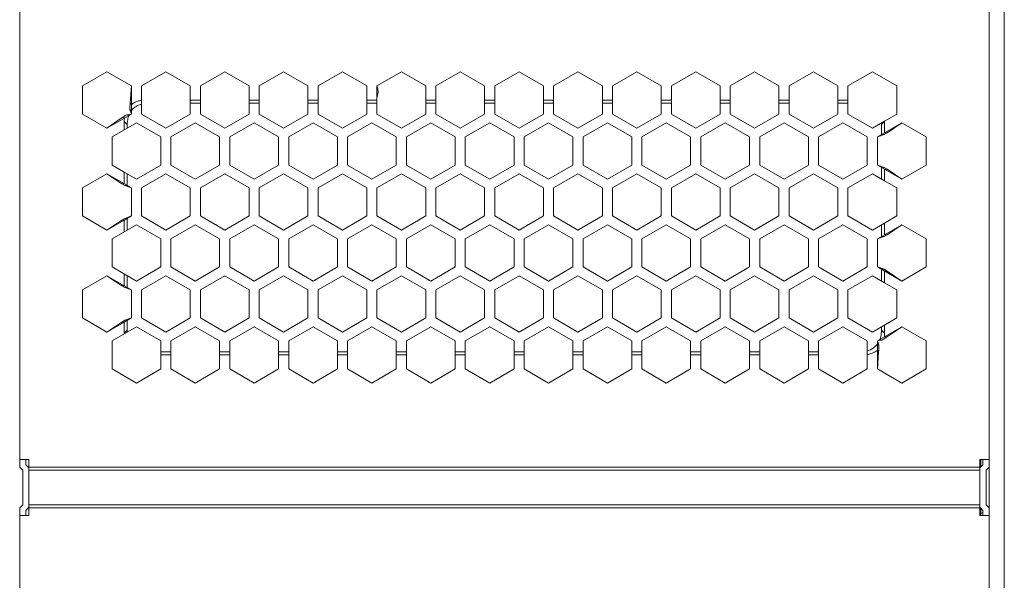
# Model space of a CAD drawing. Header units: inches. Extents: x -123 to 4816, y -2998 to 548.
# Tile 43 of 148: x 748 to 845, y -2384 to -2329. Entities that reach past the tile are written whole.
import ezdxf

# ---------------------------------------------------------------- set-up
doc = ezdxf.new("R2010")
doc.units = ezdxf.units.IN
doc.header["$MEASUREMENT"] = 0
doc.layers.get('0').update_dxf_attribs({"lineweight": 0})

msp = doc.modelspace()

# ---------------------------------------------------------------- linework, layer by layer
at = {"color": 3, "linetype": 'Continuous'}
for p, q in [((843.567, -2444.116), (843.567, -2266.116)), ((845.067, -2266.116), (845.067, -2444.116)), ((748.067, -2325.364), (748.067, -2372.614)), ((754.267, -2335.046), (756.667, -2333.661)), ((756.667, -2333.661), (759.067, -2335.046)), ((760.067, -2335.046), (762.467, -2333.661)), ((762.467, -2333.661), (764.867, -2335.046)), ((765.867, -2335.046), (768.267, -2333.661)), ((768.267, -2333.661), (770.667, -2335.046)), ((771.667, -2335.046), (774.067, -2333.661)), ((774.067, -2333.661), (776.467, -2335.046)), ((777.467, -2335.046), (779.867, -2333.661)), ((779.867, -2333.661), (782.267, -2335.046)), ((783.267, -2335.046), (785.667, -2333.661)), ((785.667, -2333.661), (788.067, -2335.046)), ((789.067, -2335.046), (791.467, -2333.661)), ((791.467, -2333.661), (793.867, -2335.046)), ((794.867, -2335.046), (797.267, -2333.661)), ((797.267, -2333.661), (799.667, -2335.046)), ((800.667, -2335.046), (803.067, -2333.661)), ((803.067, -2333.661), (805.467, -2335.046)), ((806.467, -2335.046), (808.867, -2333.661)), ((808.867, -2333.661), (811.267, -2335.046)), ((812.267, -2335.046), (814.667, -2333.661)), ((814.667, -2333.661), (817.067, -2335.046)), ((818.067, -2335.046), (820.467, -2333.661)), ((820.467, -2333.661), (822.867, -2335.046)), ((823.867, -2335.046), (826.267, -2333.661)), ((826.267, -2333.661), (828.667, -2335.046)), ((829.667, -2335.046), (832.067, -2333.661)), ((832.067, -2333.661), (834.467, -2335.046)), ((754.267, -2337.818), (754.267, -2335.046)), ((759.067, -2335.046), (758.945, -2336.742)), ((759.067, -2337.818), (759.067, -2335.046)), ((760.067, -2337.818), (760.067, -2335.046)), ((764.867, -2335.046), (764.867, -2337.818)), ((765.867, -2337.818), (765.867, -2335.046)), ((770.667, -2335.046), (770.667, -2337.818)), ((771.667, -2337.818), (771.667, -2335.046)), ((776.467, -2335.046), (776.467, -2337.818)), ((777.467, -2337.818), (777.467, -2335.046)), ((782.267, -2335.046), (782.267, -2337.818)), ((783.267, -2337.818), (783.267, -2335.046)), ((788.067, -2335.046), (788.067, -2337.818)), ((789.067, -2337.818), (789.067, -2335.046)), ((793.867, -2335.046), (793.867, -2337.818)), ((794.867, -2337.818), (794.867, -2335.046)), ((799.667, -2335.046), (799.667, -2337.818)), ((800.667, -2337.818), (800.667, -2335.046)), ((805.467, -2335.046), (805.467, -2337.818)), ((806.467, -2337.818), (806.467, -2335.046)), ((811.267, -2335.046), (811.267, -2337.818)), ((812.267, -2337.818), (812.267, -2335.046)), ((817.067, -2335.046), (817.067, -2337.818)), ((818.067, -2337.818), (818.067, -2335.046)), ((822.867, -2335.046), (822.867, -2337.818)), ((823.867, -2337.818), (823.867, -2335.046)), ((828.667, -2335.046), (828.667, -2337.818)), ((829.667, -2337.818), (829.667, -2335.046)), ((834.467, -2335.046), (834.467, -2337.818)), ((765.867, -2336.439), (764.867, -2336.439)), ((771.667, -2336.439), (770.667, -2336.439)), ((777.467, -2336.439), (776.467, -2336.439)), ((783.267, -2336.439), (782.267, -2336.439)), ((789.067, -2336.439), (788.067, -2336.439)), ((794.867, -2336.439), (793.867, -2336.439)), ((800.667, -2336.439), (799.667, -2336.439)), ((806.467, -2336.439), (805.467, -2336.439)), ((812.267, -2336.439), (811.267, -2336.439)), ((818.067, -2336.439), (817.067, -2336.439)), ((823.867, -2336.439), (822.867, -2336.439)), ((829.667, -2336.439), (828.667, -2336.439)), ((759.067, -2337.818), (758.914, -2337.387)), ((759.067, -2337.503), (758.914, -2337.387)), ((759.067, -2336.889), (758.945, -2336.742)), ((764.867, -2336.739), (765.867, -2336.739)), ((770.667, -2336.739), (771.667, -2336.739)), ((776.467, -2336.739), (777.467, -2336.739)), ((782.267, -2336.739), (783.267, -2336.739)), ((788.067, -2336.739), (789.067, -2336.739)), ((793.867, -2336.739), (794.867, -2336.739)), ((799.667, -2336.739), (800.667, -2336.739)), ((805.467, -2336.739), (806.467, -2336.739)), ((811.267, -2336.739), (812.267, -2336.739)), ((817.067, -2336.739), (818.067, -2336.739)), ((822.867, -2336.739), (823.867, -2336.739)), ((828.667, -2336.739), (829.667, -2336.739)), ((756.667, -2339.203), (754.267, -2337.818)), ((756.667, -2339.203), (759.067, -2337.818)), ((758.164, -2338.172), (756.667, -2339.203)), ((758.387, -2338.21), (758.164, -2338.172)), ((758.367, -2339.377), (758.367, -2338.561)), ((758.367, -2338.561), (758.667, -2338.861)), ((759.067, -2337.818), (758.631, -2337.882)), ((758.819, -2337.961), (758.631, -2337.882)), ((760.067, -2337.818), (762.467, -2339.203)), ((762.467, -2339.203), (764.867, -2337.818)), ((765.867, -2337.818), (768.267, -2339.203)), ((768.267, -2339.203), (770.667, -2337.818)), ((771.667, -2337.818), (774.067, -2339.203)), ((776.467, -2337.818), (774.067, -2339.203)), ((777.467, -2337.818), (779.867, -2339.203)), ((779.867, -2339.203), (782.267, -2337.818)), ((783.267, -2337.818), (785.667, -2339.203)), ((785.667, -2339.203), (788.067, -2337.818)), ((789.067, -2337.818), (791.467, -2339.203)), ((793.867, -2337.818), (791.467, -2339.203)), ((794.867, -2337.818), (797.267, -2339.203)), ((797.267, -2339.203), (799.667, -2337.818)), ((800.667, -2337.818), (803.067, -2339.203)), ((803.067, -2339.203), (805.467, -2337.818)), ((806.467, -2337.818), (808.867, -2339.203)), ((808.867, -2339.203), (811.267, -2337.818)), ((812.267, -2337.818), (814.667, -2339.203)), ((814.667, -2339.203), (817.067, -2337.818)), ((818.067, -2337.818), (820.467, -2339.203)), ((820.467, -2339.203), (822.867, -2337.818)), ((823.867, -2337.818), (826.267, -2339.203)), ((826.267, -2339.203), (828.667, -2337.818)), ((829.667, -2337.818), (832.067, -2339.203)), ((832.067, -2339.203), (833.266, -2338.511)), ((833.267, -2338.561), (832.967, -2338.861)), ((834.467, -2337.818), (833.266, -2338.511)), ((833.267, -2339.665), (833.267, -2338.561)), ((759.567, -2338.684), (757.167, -2340.069)), ((758.667, -2339.203), (758.667, -2338.861)), ((761.967, -2340.069), (759.567, -2338.684)), ((765.367, -2338.684), (762.967, -2340.069)), ((767.767, -2340.069), (765.367, -2338.684)), ((771.167, -2338.684), (768.767, -2340.069)), ((773.567, -2340.069), (771.167, -2338.684)), ((776.967, -2338.684), (774.567, -2340.069)), ((779.367, -2340.069), (776.967, -2338.684)), ((782.767, -2338.684), (780.367, -2340.069)), ((785.167, -2340.069), (782.767, -2338.684)), ((788.567, -2338.684), (786.167, -2340.069)), ((790.967, -2340.069), (788.567, -2338.684)), ((794.367, -2338.684), (791.967, -2340.069)), ((796.767, -2340.069), (794.367, -2338.684)), ((800.167, -2338.684), (797.767, -2340.069)), ((802.567, -2340.069), (800.167, -2338.684)), ((805.967, -2338.684), (803.567, -2340.069)), ((805.967, -2338.684), (808.367, -2340.069)), ((811.767, -2338.684), (809.367, -2340.069)), ((814.167, -2340.069), (811.767, -2338.684)), ((817.567, -2338.684), (815.167, -2340.069)), ((819.967, -2340.069), (817.567, -2338.684)), ((823.367, -2338.684), (820.967, -2340.069)), ((823.367, -2338.684), (825.767, -2340.069)), ((829.167, -2338.684), (826.767, -2340.069)), ((831.567, -2340.069), (829.167, -2338.684)), ((832.967, -2338.861), (832.967, -2339.838)), ((833.267, -2339.665), (834.967, -2338.684)), ((833.515, -2339.665), (834.967, -2338.684)), ((834.967, -2338.684), (837.367, -2340.069)), ((757.167, -2342.841), (757.167, -2340.069)), ((761.967, -2340.069), (761.967, -2342.841)), ((762.967, -2340.069), (762.967, -2342.841)), ((767.767, -2340.069), (767.767, -2342.841)), ((768.767, -2340.069), (768.767, -2342.841)), ((773.567, -2340.069), (773.567, -2342.841)), ((774.567, -2340.069), (774.567, -2342.841)), ((779.367, -2340.069), (779.367, -2342.841)), ((780.367, -2340.069), (780.367, -2342.841)), ((785.167, -2340.069), (785.167, -2342.841)), ((786.167, -2340.069), (786.167, -2342.841)), ((790.967, -2340.069), (790.967, -2342.841)), ((791.967, -2340.069), (791.967, -2342.841)), ((796.767, -2340.069), (796.767, -2342.841)), ((797.767, -2340.069), (797.767, -2342.841)), ((802.567, -2340.069), (802.567, -2342.841)), ((803.567, -2340.069), (803.567, -2342.841)), ((808.367, -2340.069), (808.367, -2342.841)), ((809.367, -2340.069), (809.367, -2342.841)), ((814.167, -2340.069), (814.167, -2342.841)), ((815.167, -2340.069), (815.167, -2342.841)), ((819.967, -2340.069), (819.967, -2342.841)), ((820.967, -2340.069), (820.967, -2342.841)), ((825.767, -2340.069), (825.767, -2342.841)), ((826.767, -2340.069), (826.767, -2342.841)), ((831.567, -2340.069), (831.567, -2342.841)), ((832.567, -2340.069), (833.267, -2339.665)), ((832.567, -2340.069), (833.215, -2339.838)), ((832.567, -2340.069), (832.567, -2342.841)), ((832.967, -2339.838), (833.215, -2339.838)), ((833.215, -2339.838), (833.515, -2339.665)), ((833.267, -2339.665), (833.515, -2339.665)), ((837.367, -2340.069), (837.367, -2342.841)), ((758.367, -2343.533), (757.167, -2342.841)), ((759.567, -2344.226), (761.967, -2342.841)), ((762.967, -2342.841), (765.367, -2344.226)), ((767.767, -2342.841), (765.367, -2344.226)), ((768.767, -2342.841), (771.167, -2344.226)), ((771.167, -2344.226), (773.567, -2342.841)), ((774.567, -2342.841), (776.967, -2344.226)), ((776.967, -2344.226), (779.367, -2342.841)), ((780.367, -2342.841), (782.767, -2344.226)), ((785.167, -2342.841), (782.767, -2344.226)), ((786.167, -2342.841), (788.567, -2344.226)), ((788.567, -2344.226), (790.967, -2342.841)), ((791.967, -2342.841), (794.367, -2344.226)), ((794.367, -2344.226), (796.767, -2342.841)), ((797.767, -2342.841), (800.167, -2344.226)), ((800.167, -2344.226), (802.567, -2342.841)), ((803.567, -2342.841), (805.967, -2344.226)), ((805.967, -2344.226), (808.367, -2342.841)), ((809.367, -2342.841), (811.767, -2344.226)), ((811.767, -2344.226), (814.167, -2342.841)), ((815.167, -2342.841), (817.567, -2344.226)), ((817.567, -2344.226), (819.967, -2342.841)), ((820.967, -2342.841), (823.367, -2344.226)), ((823.367, -2344.226), (825.767, -2342.841)), ((826.767, -2342.841), (829.167, -2344.226)), ((829.167, -2344.226), (831.567, -2342.841)), ((832.567, -2342.841), (833.215, -2343.072)), ((832.567, -2342.841), (834.967, -2344.226)), ((832.967, -2343.072), (833.215, -2343.072)), ((832.967, -2343.072), (832.967, -2344.226)), ((833.215, -2343.072), (833.515, -2343.245)), ((833.267, -2343.245), (833.515, -2343.245)), ((833.267, -2344.399), (833.267, -2343.245)), ((834.967, -2344.226), (833.515, -2343.245)), ((837.367, -2342.841), (834.967, -2344.226)), ((754.267, -2345.092), (756.667, -2343.707)), ((756.667, -2343.707), (758.118, -2344.688)), ((756.667, -2343.707), (759.067, -2345.092)), ((758.367, -2344.688), (758.367, -2343.533)), ((759.567, -2344.226), (758.367, -2343.533)), ((758.667, -2344.861), (758.667, -2343.707)), ((762.467, -2343.707), (760.067, -2345.092)), ((764.867, -2345.092), (762.467, -2343.707)), ((768.267, -2343.707), (765.867, -2345.092)), ((770.667, -2345.092), (768.267, -2343.707)), ((774.067, -2343.707), (771.667, -2345.092)), ((776.467, -2345.092), (774.067, -2343.707)), ((779.867, -2343.707), (777.467, -2345.092)), ((782.267, -2345.092), (779.867, -2343.707)), ((785.667, -2343.707), (783.267, -2345.092)), ((788.067, -2345.092), (785.667, -2343.707)), ((791.467, -2343.707), (789.067, -2345.092)), ((793.867, -2345.092), (791.467, -2343.707)), ((797.267, -2343.707), (794.867, -2345.092)), ((799.667, -2345.092), (797.267, -2343.707)), ((803.067, -2343.707), (800.667, -2345.092)), ((805.467, -2345.092), (803.067, -2343.707)), ((808.867, -2343.707), (806.467, -2345.092)), ((811.267, -2345.092), (808.867, -2343.707)), ((814.667, -2343.707), (812.267, -2345.092)), ((814.667, -2343.707), (817.067, -2345.092)), ((820.467, -2343.707), (818.067, -2345.092)), ((822.867, -2345.092), (820.467, -2343.707)), ((823.867, -2345.092), (826.267, -2343.707)), ((828.667, -2345.092), (826.267, -2343.707)), ((832.067, -2343.707), (829.667, -2345.092)), ((832.067, -2343.707), (833.267, -2344.399)), ((833.267, -2344.399), (834.467, -2345.092)), ((754.267, -2347.864), (754.267, -2345.092)), ((758.118, -2344.688), (758.418, -2344.861)), ((758.367, -2344.688), (758.118, -2344.688)), ((759.067, -2345.092), (758.418, -2344.861)), ((758.667, -2344.861), (758.418, -2344.861)), ((759.067, -2347.864), (759.067, -2345.092)), ((760.067, -2347.864), (760.067, -2345.092)), ((764.867, -2347.864), (764.867, -2345.092)), ((765.867, -2347.864), (765.867, -2345.092)), ((770.667, -2347.864), (770.667, -2345.092)), ((771.667, -2347.864), (771.667, -2345.092)), ((776.467, -2347.864), (776.467, -2345.092)), ((777.467, -2347.864), (777.467, -2345.092)), ((782.267, -2347.864), (782.267, -2345.092)), ((783.267, -2347.864), (783.267, -2345.092)), ((788.067, -2347.864), (788.067, -2345.092)), ((789.067, -2347.864), (789.067, -2345.092)), ((793.867, -2347.864), (793.867, -2345.092)), ((794.867, -2347.864), (794.867, -2345.092)), ((799.667, -2347.864), (799.667, -2345.092)), ((800.667, -2347.864), (800.667, -2345.092)), ((805.467, -2347.864), (805.467, -2345.092)), ((806.467, -2347.864), (806.467, -2345.092)), ((811.267, -2347.864), (811.267, -2345.092)), ((812.267, -2347.864), (812.267, -2345.092)), ((817.067, -2347.864), (817.067, -2345.092)), ((818.067, -2347.864), (818.067, -2345.092)), ((822.867, -2347.864), (822.867, -2345.092)), ((823.867, -2347.864), (823.867, -2345.092)), ((828.667, -2347.864), (828.667, -2345.092)), ((829.667, -2347.864), (829.667, -2345.092)), ((834.467, -2345.092), (834.467, -2347.864)), ((756.667, -2349.249), (754.267, -2347.864)), ((758.118, -2348.268), (756.667, -2349.249)), ((758.367, -2348.268), (756.667, -2349.249)), ((758.118, -2348.268), (758.418, -2348.095)), ((758.367, -2348.268), (758.118, -2348.268)), ((759.067, -2347.864), (758.367, -2348.268)), ((758.367, -2349.422), (758.367, -2348.268)), ((759.067, -2347.864), (758.418, -2348.095)), ((758.667, -2348.095), (758.418, -2348.095)), ((758.667, -2349.249), (758.667, -2348.095)), ((760.067, -2347.864), (762.467, -2349.249)), ((762.467, -2349.249), (764.867, -2347.864)), ((768.267, -2349.249), (765.867, -2347.864)), ((768.267, -2349.249), (770.667, -2347.864)), ((771.667, -2347.864), (774.067, -2349.249)), ((776.467, -2347.864), (774.067, -2349.249)), ((777.467, -2347.864), (779.867, -2349.249)), ((779.867, -2349.249), (782.267, -2347.864)), ((783.267, -2347.864), (785.667, -2349.249)), ((785.667, -2349.249), (788.067, -2347.864)), ((789.067, -2347.864), (791.467, -2349.249)), ((791.467, -2349.249), (793.867, -2347.864)), ((794.867, -2347.864), (797.267, -2349.249)), ((797.267, -2349.249), (799.667, -2347.864)), ((800.667, -2347.864), (803.067, -2349.249)), ((803.067, -2349.249), (805.467, -2347.864)), ((806.467, -2347.864), (808.867, -2349.249)), ((808.867, -2349.249), (811.267, -2347.864)), ((812.267, -2347.864), (814.667, -2349.249)), ((814.667, -2349.249), (817.067, -2347.864)), ((818.067, -2347.864), (820.467, -2349.249)), ((820.467, -2349.249), (822.867, -2347.864)), ((823.867, -2347.864), (826.267, -2349.249)), ((826.267, -2349.249), (828.667, -2347.864)), ((829.667, -2347.864), (832.067, -2349.249)), ((834.467, -2347.864), (833.267, -2348.556)), ((759.567, -2348.73), (757.167, -2350.115)), ((761.967, -2350.115), (759.567, -2348.73)), ((765.367, -2348.73), (762.967, -2350.115)), ((767.767, -2350.115), (765.367, -2348.73)), ((771.167, -2348.73), (768.767, -2350.115)), ((773.567, -2350.115), (771.167, -2348.73)), ((776.967, -2348.73), (774.567, -2350.115)), ((779.367, -2350.115), (776.967, -2348.73)), ((782.767, -2348.73), (780.367, -2350.115)), ((785.167, -2350.115), (782.767, -2348.73)), ((788.567, -2348.73), (786.167, -2350.115)), ((790.967, -2350.115), (788.567, -2348.73)), ((794.367, -2348.73), (791.967, -2350.115)), ((796.767, -2350.115), (794.367, -2348.73)), ((800.167, -2348.73), (797.767, -2350.115)), ((802.567, -2350.115), (800.167, -2348.73)), ((805.967, -2348.73), (803.567, -2350.115)), ((808.367, -2350.115), (805.967, -2348.73)), ((811.767, -2348.73), (809.367, -2350.115)), ((814.167, -2350.115), (811.767, -2348.73)), ((815.167, -2350.115), (817.567, -2348.73)), ((819.967, -2350.115), (817.567, -2348.73)), ((823.367, -2348.73), (820.967, -2350.115)), ((823.367, -2348.73), (825.767, -2350.115)), ((829.167, -2348.73), (826.767, -2350.115)), ((831.567, -2350.115), (829.167, -2348.73)), ((832.067, -2349.249), (833.267, -2348.556)), ((832.967, -2348.73), (832.967, -2349.884)), ((833.267, -2349.711), (833.267, -2348.556)), ((833.267, -2349.711), (834.967, -2348.73)), ((833.515, -2349.711), (834.967, -2348.73)), ((834.967, -2348.73), (837.367, -2350.115)), ((757.167, -2352.887), (757.167, -2350.115)), ((761.967, -2350.115), (761.967, -2352.887)), ((762.967, -2350.115), (762.967, -2352.887)), ((767.767, -2350.115), (767.767, -2352.887)), ((768.767, -2350.115), (768.767, -2352.887)), ((773.567, -2350.115), (773.567, -2352.887)), ((774.567, -2350.115), (774.567, -2352.887)), ((779.367, -2350.115), (779.367, -2352.887)), ((780.367, -2350.115), (780.367, -2352.887)), ((785.167, -2350.115), (785.167, -2352.887)), ((786.167, -2350.115), (786.167, -2352.887)), ((790.967, -2350.115), (790.967, -2352.887)), ((791.967, -2350.115), (791.967, -2352.887)), ((796.767, -2350.115), (796.767, -2352.887)), ((797.767, -2350.115), (797.767, -2352.887)), ((802.567, -2350.115), (802.567, -2352.887)), ((803.567, -2350.115), (803.567, -2352.887)), ((808.367, -2350.115), (808.367, -2352.887)), ((809.367, -2350.115), (809.367, -2352.887)), ((814.167, -2350.115), (814.167, -2352.887)), ((815.167, -2350.115), (815.167, -2352.887)), ((819.967, -2350.115), (819.967, -2352.887)), ((820.967, -2350.115), (820.967, -2352.887)), ((825.767, -2350.115), (825.767, -2352.887)), ((826.767, -2350.115), (826.767, -2352.887)), ((831.567, -2350.115), (831.567, -2352.887)), ((832.567, -2350.115), (833.267, -2349.711)), ((832.567, -2350.115), (833.215, -2349.884)), ((832.567, -2350.115), (832.567, -2352.887)), ((832.967, -2349.884), (833.215, -2349.884)), ((833.215, -2349.884), (833.515, -2349.711)), ((833.267, -2349.711), (833.515, -2349.711)), ((837.367, -2350.115), (837.367, -2352.887)), ((759.567, -2354.272), (757.167, -2352.887)), ((759.567, -2354.272), (761.967, -2352.887)), ((762.967, -2352.887), (765.367, -2354.272)), ((767.767, -2352.887), (765.367, -2354.272)), ((768.767, -2352.887), (771.167, -2354.272)), ((771.167, -2354.272), (773.567, -2352.887)), ((776.967, -2354.272), (774.567, -2352.887)), ((776.967, -2354.272), (779.367, -2352.887)), ((780.367, -2352.887), (782.767, -2354.272)), ((782.767, -2354.272), (785.167, -2352.887)), ((786.167, -2352.887), (788.567, -2354.272)), ((788.567, -2354.272), (790.967, -2352.887)), ((791.967, -2352.887), (794.367, -2354.272)), ((794.367, -2354.272), (796.767, -2352.887)), ((797.767, -2352.887), (800.167, -2354.272)), ((800.167, -2354.272), (802.567, -2352.887)), ((803.567, -2352.887), (805.967, -2354.272)), ((805.967, -2354.272), (808.367, -2352.887)), ((809.367, -2352.887), (811.767, -2354.272)), ((811.767, -2354.272), (814.167, -2352.887)), ((815.167, -2352.887), (817.567, -2354.272)), ((817.567, -2354.272), (819.967, -2352.887)), ((820.967, -2352.887), (823.367, -2354.272)), ((823.367, -2354.272), (825.767, -2352.887)), ((826.767, -2352.887), (829.167, -2354.272)), ((829.167, -2354.272), (831.567, -2352.887)), ((832.567, -2352.887), (833.215, -2353.117)), ((832.567, -2352.887), (834.967, -2354.272)), ((832.967, -2353.117), (833.215, -2353.117)), ((832.967, -2353.117), (832.967, -2354.272)), ((833.215, -2353.117), (833.515, -2353.291)), ((837.367, -2352.887), (834.967, -2354.272)), ((754.267, -2355.138), (756.667, -2353.753)), ((756.667, -2353.753), (758.367, -2354.734)), ((756.667, -2353.753), (758.118, -2354.734)), ((758.367, -2354.734), (758.367, -2353.579)), ((758.667, -2354.907), (758.667, -2353.753)), ((762.467, -2353.753), (760.067, -2355.138)), ((764.867, -2355.138), (762.467, -2353.753)), ((768.267, -2353.753), (765.867, -2355.138)), ((770.667, -2355.138), (768.267, -2353.753)), ((774.067, -2353.753), (771.667, -2355.138)), ((776.467, -2355.138), (774.067, -2353.753)), ((779.867, -2353.753), (777.467, -2355.138)), ((782.267, -2355.138), (779.867, -2353.753)), ((785.667, -2353.753), (783.267, -2355.138)), ((788.067, -2355.138), (785.667, -2353.753)), ((791.467, -2353.753), (789.067, -2355.138)), ((793.867, -2355.138), (791.467, -2353.753)), ((797.267, -2353.753), (794.867, -2355.138)), ((799.667, -2355.138), (797.267, -2353.753)), ((803.067, -2353.753), (800.667, -2355.138)), ((805.467, -2355.138), (803.067, -2353.753)), ((806.467, -2355.138), (808.867, -2353.753)), ((811.267, -2355.138), (808.867, -2353.753)), ((814.667, -2353.753), (812.267, -2355.138)), ((817.067, -2355.138), (814.667, -2353.753)), ((820.467, -2353.753), (818.067, -2355.138)), ((822.867, -2355.138), (820.467, -2353.753)), ((823.867, -2355.138), (826.267, -2353.753)), ((828.667, -2355.138), (826.267, -2353.753)), ((832.067, -2353.753), (829.667, -2355.138)), ((832.067, -2353.753), (833.267, -2354.445)), ((833.267, -2353.291), (833.515, -2353.291)), ((833.267, -2354.445), (833.267, -2353.291)), ((834.967, -2354.272), (833.515, -2353.291)), ((754.267, -2357.909), (754.267, -2355.138)), ((758.118, -2354.734), (758.418, -2354.907)), ((758.367, -2354.734), (758.118, -2354.734)), ((759.067, -2355.138), (758.367, -2354.734)), ((759.067, -2355.138), (758.418, -2354.907)), ((758.667, -2354.907), (758.418, -2354.907)), ((759.067, -2357.909), (759.067, -2355.138)), ((760.067, -2357.909), (760.067, -2355.138)), ((764.867, -2357.909), (764.867, -2355.138)), ((765.867, -2357.909), (765.867, -2355.138)), ((770.667, -2357.909), (770.667, -2355.138)), ((771.667, -2357.909), (771.667, -2355.138)), ((776.467, -2357.909), (776.467, -2355.138)), ((777.467, -2357.909), (777.467, -2355.138)), ((782.267, -2357.909), (782.267, -2355.138)), ((783.267, -2357.909), (783.267, -2355.138)), ((788.067, -2357.909), (788.067, -2355.138)), ((789.067, -2357.909), (789.067, -2355.138)), ((793.867, -2357.909), (793.867, -2355.138)), ((794.867, -2357.909), (794.867, -2355.138)), ((799.667, -2357.909), (799.667, -2355.138)), ((800.667, -2357.909), (800.667, -2355.138)), ((805.467, -2357.909), (805.467, -2355.138)), ((806.467, -2357.909), (806.467, -2355.138)), ((811.267, -2357.909), (811.267, -2355.138)), ((812.267, -2357.909), (812.267, -2355.138)), ((817.067, -2357.909), (817.067, -2355.138)), ((818.067, -2357.909), (818.067, -2355.138)), ((822.867, -2357.909), (822.867, -2355.138)), ((823.867, -2357.909), (823.867, -2355.138)), ((828.667, -2357.909), (828.667, -2355.138)), ((829.667, -2357.909), (829.667, -2355.138)), ((833.267, -2354.445), (834.467, -2355.138)), ((834.467, -2355.138), (834.467, -2357.909)), ((756.667, -2359.295), (754.267, -2357.909)), ((759.067, -2357.909), (758.367, -2358.314)), ((759.067, -2357.909), (758.418, -2358.14)), ((760.067, -2357.909), (762.467, -2359.295)), ((762.467, -2359.295), (764.867, -2357.909)), ((768.267, -2359.295), (765.867, -2357.909)), ((768.267, -2359.295), (770.667, -2357.909)), ((771.667, -2357.909), (774.067, -2359.295)), ((774.067, -2359.295), (776.467, -2357.909)), ((777.467, -2357.909), (779.867, -2359.295)), ((779.867, -2359.295), (782.267, -2357.909)), ((785.667, -2359.295), (783.267, -2357.909)), ((785.667, -2359.295), (788.067, -2357.909)), ((789.067, -2357.909), (791.467, -2359.295)), ((791.467, -2359.295), (793.867, -2357.909)), ((794.867, -2357.909), (797.267, -2359.295)), ((797.267, -2359.295), (799.667, -2357.909)), ((800.667, -2357.909), (803.067, -2359.295)), ((803.067, -2359.295), (805.467, -2357.909)), ((806.467, -2357.909), (808.867, -2359.295)), ((808.867, -2359.295), (811.267, -2357.909)), ((812.267, -2357.909), (814.667, -2359.295)), ((814.667, -2359.295), (817.067, -2357.909)), ((818.067, -2357.909), (820.467, -2359.295)), ((820.467, -2359.295), (822.867, -2357.909)), ((823.867, -2357.909), (826.267, -2359.295)), ((826.267, -2359.295), (828.667, -2357.909)), ((829.667, -2357.909), (832.067, -2359.295)), ((834.467, -2357.909), (832.067, -2359.295)), ((758.118, -2358.314), (756.667, -2359.295)), ((758.367, -2358.314), (756.667, -2359.295)), ((759.567, -2358.775), (757.167, -2360.161)), ((758.118, -2358.314), (758.418, -2358.14)), ((758.367, -2358.314), (758.118, -2358.314)), ((758.367, -2359.418), (758.367, -2358.314)), ((758.667, -2358.14), (758.418, -2358.14)), ((758.667, -2359.118), (758.667, -2358.14)), ((761.967, -2360.161), (759.567, -2358.775)), ((765.367, -2358.775), (762.967, -2360.161)), ((767.767, -2360.161), (765.367, -2358.775)), ((771.167, -2358.775), (768.767, -2360.161)), ((773.567, -2360.161), (771.167, -2358.775)), ((776.967, -2358.775), (774.567, -2360.161)), ((779.367, -2360.161), (776.967, -2358.775)), ((782.767, -2358.775), (780.367, -2360.161)), ((785.167, -2360.161), (782.767, -2358.775)), ((788.567, -2358.775), (786.167, -2360.161)), ((790.967, -2360.161), (788.567, -2358.775)), ((794.367, -2358.775), (791.967, -2360.161)), ((796.767, -2360.161), (794.367, -2358.775)), ((797.767, -2360.161), (800.167, -2358.775)), ((802.567, -2360.161), (800.167, -2358.775)), ((805.967, -2358.775), (803.567, -2360.161)), ((808.367, -2360.161), (805.967, -2358.775)), ((811.767, -2358.775), (809.367, -2360.161)), ((814.167, -2360.161), (811.767, -2358.775)), ((815.167, -2360.161), (817.567, -2358.775)), ((819.967, -2360.161), (817.567, -2358.775)), ((823.367, -2358.775), (820.967, -2360.161)), ((825.767, -2360.161), (823.367, -2358.775)), ((829.167, -2358.775), (826.767, -2360.161)), ((831.567, -2360.161), (829.167, -2358.775)), ((834.967, -2358.775), (832.567, -2360.161)), ((832.967, -2358.775), (832.967, -2359.118)), ((833.267, -2359.418), (833.267, -2358.602)), ((833.47, -2359.806), (834.967, -2358.775)), ((834.967, -2358.775), (837.367, -2360.161)), ((758.367, -2359.418), (758.667, -2359.118)), ((833.267, -2359.418), (832.967, -2359.118)), ((833.246, -2359.769), (833.47, -2359.806)), ((757.167, -2362.932), (757.167, -2360.161)), ((761.967, -2360.161), (761.967, -2362.932)), ((762.967, -2360.161), (762.967, -2362.932)), ((767.767, -2360.161), (767.767, -2362.932)), ((768.767, -2360.161), (768.767, -2362.932)), ((773.567, -2360.161), (773.567, -2362.932)), ((774.567, -2360.161), (774.567, -2362.932)), ((779.367, -2360.161), (779.367, -2362.932)), ((780.367, -2360.161), (780.367, -2362.932)), ((785.167, -2360.161), (785.167, -2362.932)), ((786.167, -2360.161), (786.167, -2362.932)), ((790.967, -2360.161), (790.967, -2362.932)), ((791.967, -2360.161), (791.967, -2362.932)), ((796.767, -2360.161), (796.767, -2362.932)), ((797.767, -2360.161), (797.767, -2362.932)), ((802.567, -2360.161), (802.567, -2362.932)), ((803.567, -2360.161), (803.567, -2362.932)), ((808.367, -2360.161), (808.367, -2362.932)), ((809.367, -2360.161), (809.367, -2362.932)), ((814.167, -2360.161), (814.167, -2362.932)), ((815.167, -2360.161), (815.167, -2362.932)), ((819.967, -2360.161), (819.967, -2362.932)), ((820.967, -2360.161), (820.967, -2362.932)), ((825.767, -2360.161), (825.767, -2362.932)), ((826.767, -2360.161), (826.767, -2362.932)), ((831.567, -2360.161), (831.567, -2362.932)), ((832.567, -2360.161), (833.003, -2360.097)), ((832.567, -2360.161), (832.72, -2360.592)), ((832.567, -2360.161), (832.567, -2362.932)), ((832.567, -2360.475), (832.72, -2360.592)), ((832.814, -2360.018), (833.003, -2360.097)), ((837.367, -2360.161), (837.367, -2362.932)), ((762.967, -2361.239), (761.967, -2361.239)), ((762.967, -2361.539), (761.967, -2361.539)), ((768.767, -2361.239), (767.767, -2361.239)), ((768.767, -2361.539), (767.767, -2361.539)), ((774.567, -2361.239), (773.567, -2361.239)), ((774.567, -2361.539), (773.567, -2361.539)), ((780.367, -2361.239), (779.367, -2361.239)), ((780.367, -2361.539), (779.367, -2361.539)), ((786.167, -2361.239), (785.167, -2361.239)), ((786.167, -2361.539), (785.167, -2361.539)), ((791.967, -2361.239), (790.967, -2361.239)), ((791.967, -2361.539), (790.967, -2361.539)), ((797.767, -2361.239), (796.767, -2361.239)), ((797.767, -2361.539), (796.767, -2361.539)), ((803.567, -2361.239), (802.567, -2361.239)), ((803.567, -2361.539), (802.567, -2361.539)), ((809.367, -2361.239), (808.367, -2361.239)), ((809.367, -2361.539), (808.367, -2361.539)), ((815.167, -2361.239), (814.167, -2361.239)), ((815.167, -2361.539), (814.167, -2361.539)), ((820.967, -2361.239), (819.967, -2361.239)), ((820.967, -2361.539), (819.967, -2361.539)), ((826.767, -2361.239), (825.767, -2361.239)), ((826.767, -2361.539), (825.767, -2361.539)), ((832.567, -2361.09), (832.689, -2361.237)), ((832.567, -2362.932), (832.689, -2361.237)), ((759.567, -2364.318), (757.167, -2362.932)), ((761.967, -2362.932), (759.567, -2364.318)), ((765.367, -2364.318), (762.967, -2362.932)), ((767.767, -2362.932), (765.367, -2364.318)), ((771.167, -2364.318), (768.767, -2362.932)), ((773.567, -2362.932), (771.167, -2364.318)), ((776.967, -2364.318), (774.567, -2362.932)), ((779.367, -2362.932), (776.967, -2364.318)), ((782.767, -2364.318), (780.367, -2362.932)), ((785.167, -2362.932), (782.767, -2364.318)), ((788.567, -2364.318), (786.167, -2362.932)), ((790.967, -2362.932), (788.567, -2364.318)), ((794.367, -2364.318), (791.967, -2362.932)), ((796.767, -2362.932), (794.367, -2364.318)), ((800.167, -2364.318), (797.767, -2362.932)), ((802.567, -2362.932), (800.167, -2364.318)), ((805.967, -2364.318), (803.567, -2362.932)), ((808.367, -2362.932), (805.967, -2364.318)), ((811.767, -2364.318), (809.367, -2362.932)), ((814.167, -2362.932), (811.767, -2364.318)), ((817.567, -2364.318), (815.167, -2362.932)), ((819.967, -2362.932), (817.567, -2364.318)), ((823.367, -2364.318), (820.967, -2362.932)), ((825.767, -2362.932), (823.367, -2364.318)), ((829.167, -2364.318), (826.767, -2362.932)), ((831.567, -2362.932), (829.167, -2364.318)), ((834.967, -2364.318), (832.567, -2362.932)), ((837.367, -2362.932), (834.967, -2364.318)), ((748.067, -2371.863), (748.967, -2371.863)), ((748.067, -2372.614), (748.367, -2372.914)), ((748.667, -2371.863), (748.667, -2372.366)), ((748.667, -2372.366), (748.941, -2372.64)), ((748.967, -2371.863), (748.967, -2377.363)), ((748.967, -2372.614), (842.667, -2372.614)), ((843.567, -2371.866), (842.667, -2371.866)), ((842.667, -2371.866), (842.667, -2377.366)), ((842.967, -2372.366), (842.692, -2372.64)), ((842.767, -2371.866), (842.767, -2372.566)), ((842.967, -2371.866), (842.967, -2372.366)), ((843.567, -2372.614), (843.267, -2372.914)), ((748.367, -2376.314), (748.367, -2372.914)), ((748.967, -2372.914), (842.667, -2372.914)), ((843.267, -2376.314), (843.267, -2372.914)), ((748.367, -2376.314), (748.067, -2376.614)), ((842.667, -2376.314), (748.967, -2376.314)), ((843.267, -2376.314), (843.567, -2376.614)), ((748.067, -2376.614), (748.067, -2427.116)), ((748.067, -2377.363), (748.967, -2377.363)), ((748.941, -2376.589), (748.667, -2376.863)), ((748.667, -2376.863), (748.667, -2377.363)), ((748.967, -2376.614), (842.667, -2376.614)), ((843.567, -2377.366), (842.667, -2377.366)), ((842.692, -2376.589), (842.967, -2376.863)), ((842.767, -2376.663), (842.767, -2377.366)), ((842.967, -2377.079), (842.767, -2377.179)), ((842.967, -2376.863), (842.967, -2377.366))]:
    msp.add_line(p, q, dxfattribs=at)
msp.add_arc((781.867, -2335.616), 1.5, 340, 20, dxfattribs=at)
for points, knots in [([(759.067, -2336.889), (759.155, -2336.817), (759.351, -2336.687), (759.69, -2336.545), (759.937, -2336.489), (760.067, -2336.469)], [0, 0, 0, 0, 0.34004, 0.703499, 1.096245, 1.096245, 1.096245, 1.096245]), ([(758.924, -2337.173), (758.927, -2337.101), (758.934, -2336.957), (758.941, -2336.814), (758.945, -2336.742)], [0, 0, 0, 0, 0.2157938, 0.4319229, 0.4319229, 0.4319229, 0.4319229]), ([(759.067, -2337.503), (759.144, -2337.399), (759.326, -2337.203), (759.667, -2336.974), (759.928, -2336.872), (760.067, -2336.833)], [0, 0, 0, 0, 0.390784, 0.791406, 1.223943, 1.223943, 1.223943, 1.223943]), ([(758.164, -2338.172), (758.215, -2338.14), (758.318, -2338.076), (758.422, -2338.011), (758.474, -2337.979)], [0, 0, 0, 0, 0.1815356, 0.3659505, 0.3659505, 0.3659505, 0.3659505]), ([(758.367, -2338.561), (758.367, -2338.521), (758.368, -2338.442), (758.375, -2338.325), (758.383, -2338.248), (758.387, -2338.21)], [0, 0, 0, 0, 0.1195229, 0.2366963, 0.3515413, 0.3515413, 0.3515413, 0.3515413]), ([(758.667, -2338.861), (758.667, -2338.753), (758.677, -2338.543), (758.712, -2338.336), (758.735, -2338.236)], [0, 0, 0, 0, 0.3234713, 0.6291102, 0.6291102, 0.6291102, 0.6291102]), ([(833.266, -2338.511), (833.266, -2338.516), (833.267, -2338.527), (833.267, -2338.544), (833.267, -2338.555), (833.267, -2338.561)], [0, 0, 0, 0, 0.01662044, 0.0332856, 0.04999553, 0.04999553, 0.04999553, 0.04999553]), ([(832.962, -2338.687), (832.963, -2338.706), (832.965, -2338.744), (832.966, -2338.802), (832.967, -2338.841), (832.967, -2338.861)], [0, 0, 0, 0, 0.0575357, 0.1156266, 0.1742748, 0.1742748, 0.1742748, 0.1742748]), ([(758.367, -2359.468), (758.367, -2359.463), (758.367, -2359.451), (758.367, -2359.435), (758.367, -2359.424), (758.367, -2359.418)], [0, 0, 0, 0, 0.01662677, 0.0332983, 0.05001462, 0.05001462, 0.05001462, 0.05001462]), ([(758.672, -2359.292), (758.671, -2359.273), (758.669, -2359.235), (758.667, -2359.177), (758.667, -2359.138), (758.667, -2359.118)], [0, 0, 0, 0, 0.0575418, 0.1156389, 0.1742935, 0.1742935, 0.1742935, 0.1742935]), ([(832.967, -2359.118), (832.967, -2359.226), (832.956, -2359.436), (832.921, -2359.643), (832.898, -2359.742)], [0, 0, 0, 0, 0.3234798, 0.6291262, 0.6291262, 0.6291262, 0.6291262]), ([(833.47, -2359.806), (833.419, -2359.839), (833.315, -2359.903), (833.212, -2359.967), (833.159, -2360)], [0, 0, 0, 0, 0.181538, 0.3659554, 0.3659554, 0.3659554, 0.3659554]), ([(833.267, -2359.418), (833.267, -2359.458), (833.265, -2359.537), (833.258, -2359.654), (833.251, -2359.731), (833.246, -2359.769)], [0, 0, 0, 0, 0.1195291, 0.2367085, 0.3515592, 0.3515592, 0.3515592, 0.3515592]), ([(832.567, -2360.475), (832.489, -2360.58), (832.308, -2360.775), (831.967, -2361.005), (831.706, -2361.107), (831.567, -2361.146)], [0, 0, 0, 0, 0.390785, 0.791409, 1.223947, 1.223947, 1.223947, 1.223947]), ([(832.71, -2360.806), (832.706, -2360.878), (832.699, -2361.021), (832.692, -2361.165), (832.689, -2361.237)], [0, 0, 0, 0, 0.2157944, 0.4319242, 0.4319242, 0.4319242, 0.4319242]), ([(832.567, -2361.09), (832.479, -2361.161), (832.282, -2361.292), (831.943, -2361.434), (831.696, -2361.49), (831.567, -2361.509)], [0, 0, 0, 0, 0.340041, 0.703501, 1.096248, 1.096248, 1.096248, 1.096248])]:
    msp.add_open_spline(points, degree=3, knots=knots, dxfattribs=at)
for points in [[(758.914, -2337.387), (758.917, -2337.316), (758.92, -2337.244), (758.924, -2337.173)], [(758.474, -2337.979), (758.526, -2337.947), (758.579, -2337.914), (758.631, -2337.882)], [(758.735, -2338.236), (758.757, -2338.143), (758.785, -2338.05), (758.819, -2337.961)], [(832.898, -2359.742), (832.876, -2359.836), (832.848, -2359.928), (832.814, -2360.018)], [(833.159, -2360), (833.107, -2360.032), (833.055, -2360.065), (833.003, -2360.097)], [(832.72, -2360.592), (832.717, -2360.663), (832.713, -2360.734), (832.71, -2360.806)]]:
    msp.add_open_spline(points, degree=3, dxfattribs=at)

doc.saveas('drawing.dxf')
